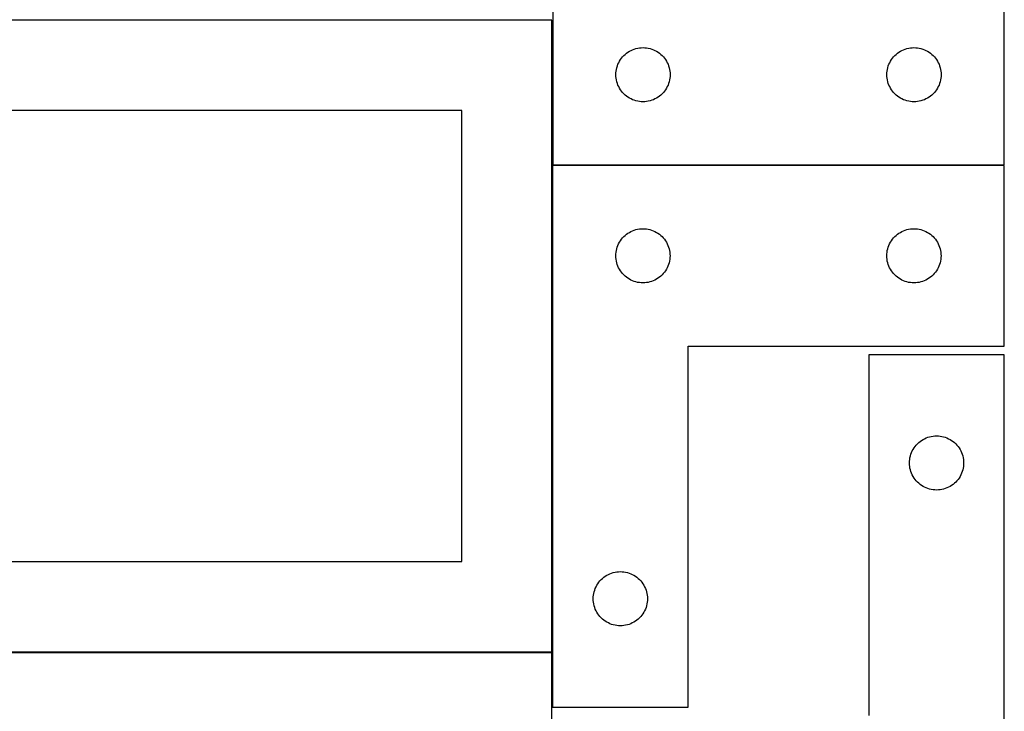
# Model space of a CAD drawing. Header units: millimetres. Extents: x 7 to 1243, y 7 to 2493.
# Tile 21 of 22: x 916 to 1243, y 1885 to 2115. Entities that reach past the tile are written whole.
import ezdxf

# ---------------------------------------------------------------- set-up
doc = ezdxf.new("R2010")
doc.units = ezdxf.units.MM
doc.layers.add('COMMON', color=5, linetype='CONTINUOUS', true_color=0x0000ff)
doc.layers.add('CUT', color=7, linetype='CONTINUOUS', true_color=0x000000)

msp = doc.modelspace()

# ---------------------------------------------------------------- linework, layer by layer
at = {"layer": 'COMMON'}
for p, q in [((1092.478625, 1904.80488), (1092.478625, 2066.457213)), ((1242.578625, 2066.557214), (1092.604728, 2066.557214))]:
    msp.add_line(p, q, dxfattribs=at)
at = {"layer": 'CUT'}
for p, q in [((1242.604728, 2066.657214), (1242.604728, 2246.657214)), ((1092.604728, 2126.657214), (1092.604728, 2066.657214)), ((1092.378624, 2114.80488), (822.378624, 2114.80488)), ((1092.378624, 1904.80488), (1092.378624, 2114.80488)), ((1115.838169, 2102.591326), (1116.240767, 2103.021175)), ((1116.240767, 2103.021175), (1116.670615, 2103.423772)), ((1116.670615, 2103.423772), (1117.125875, 2103.797394)), ((1117.125875, 2103.797394), (1117.604595, 2104.14044)), ((1117.604595, 2104.14044), (1118.104728, 2104.451442)), ((1118.104728, 2104.451442), (1118.624129, 2104.729068)), ((1118.624129, 2104.729068), (1119.160577, 2104.972129)), ((1119.160577, 2104.972129), (1119.711772, 2105.179585)), ((1119.711772, 2105.179585), (1120.275356, 2105.350546)), ((1120.275356, 2105.350546), (1120.848915, 2105.484281)), ((1120.848915, 2105.484281), (1121.429992, 2105.580217)), ((1121.429992, 2105.580217), (1122.016099, 2105.637944)), ((1122.016099, 2105.637944), (1122.604728, 2105.657214)), ((1122.604728, 2105.657214), (1123.193356, 2105.637944)), ((1123.193356, 2105.637944), (1123.779463, 2105.580217)), ((1123.779463, 2105.580217), (1124.36054, 2105.484281)), ((1124.36054, 2105.484281), (1124.934099, 2105.350546)), ((1124.934099, 2105.350546), (1125.497683, 2105.179585)), ((1125.497683, 2105.179585), (1126.048878, 2104.972129)), ((1126.048878, 2104.972129), (1126.585326, 2104.729068)), ((1126.585326, 2104.729068), (1127.104728, 2104.451442)), ((1127.104728, 2104.451442), (1127.60486, 2104.14044)), ((1127.60486, 2104.14044), (1128.08358, 2103.797394)), ((1128.08358, 2103.797394), (1128.53884, 2103.423772)), ((1128.53884, 2103.423772), (1128.968689, 2103.021175)), ((1128.968689, 2103.021175), (1129.371286, 2102.591326)), ((1205.838169, 2102.591326), (1206.240767, 2103.021175)), ((1206.240767, 2103.021175), (1206.670615, 2103.423772)), ((1206.670615, 2103.423772), (1207.125875, 2103.797394)), ((1207.125875, 2103.797394), (1207.604595, 2104.14044)), ((1207.604595, 2104.14044), (1208.104728, 2104.451442)), ((1208.104728, 2104.451442), (1208.624129, 2104.729068)), ((1208.624129, 2104.729068), (1209.160577, 2104.972129)), ((1209.160577, 2104.972129), (1209.711772, 2105.179585)), ((1209.711772, 2105.179585), (1210.275356, 2105.350546)), ((1210.275356, 2105.350546), (1210.848915, 2105.484281)), ((1210.848915, 2105.484281), (1211.429992, 2105.580217)), ((1211.429992, 2105.580217), (1212.016099, 2105.637944)), ((1212.016099, 2105.637944), (1212.604728, 2105.657214)), ((1212.604728, 2105.657214), (1213.193356, 2105.637944)), ((1213.193356, 2105.637944), (1213.779463, 2105.580217)), ((1213.779463, 2105.580217), (1214.36054, 2105.484281)), ((1214.36054, 2105.484281), (1214.934099, 2105.350546)), ((1214.934099, 2105.350546), (1215.497683, 2105.179585)), ((1215.497683, 2105.179585), (1216.048878, 2104.972129)), ((1216.048878, 2104.972129), (1216.585326, 2104.729068)), ((1216.585326, 2104.729068), (1217.104728, 2104.451442)), ((1217.104728, 2104.451442), (1217.60486, 2104.14044)), ((1217.60486, 2104.14044), (1218.08358, 2103.797394)), ((1218.08358, 2103.797394), (1218.53884, 2103.423772)), ((1218.53884, 2103.423772), (1218.968689, 2103.021175)), ((1218.968689, 2103.021175), (1219.371286, 2102.591326)), ((1113.911395, 2098.986585), (1114.082356, 2099.550169)), ((1114.082356, 2099.550169), (1114.289812, 2100.101365)), ((1114.289812, 2100.101365), (1114.532873, 2100.637812)), ((1114.532873, 2100.637812), (1114.810499, 2101.157214)), ((1114.810499, 2101.157214), (1115.121501, 2101.657346)), ((1115.121501, 2101.657346), (1115.464548, 2102.136067)), ((1115.464548, 2102.136067), (1115.838169, 2102.591326)), ((1129.371286, 2102.591326), (1129.744908, 2102.136067)), ((1129.744908, 2102.136067), (1130.087954, 2101.657346)), ((1130.087954, 2101.657346), (1130.398956, 2101.157214)), ((1130.398956, 2101.157214), (1130.676582, 2100.637812)), ((1130.676582, 2100.637812), (1130.919643, 2100.101365)), ((1130.919643, 2100.101365), (1131.127099, 2099.550169)), ((1131.127099, 2099.550169), (1131.29806, 2098.986585)), ((1203.911395, 2098.986585), (1204.082356, 2099.550169)), ((1204.082356, 2099.550169), (1204.289812, 2100.101365)), ((1204.289812, 2100.101365), (1204.532873, 2100.637812)), ((1204.532873, 2100.637812), (1204.810499, 2101.157214)), ((1204.810499, 2101.157214), (1205.121501, 2101.657346)), ((1205.121501, 2101.657346), (1205.464548, 2102.136067)), ((1205.464548, 2102.136067), (1205.838169, 2102.591326)), ((1219.371286, 2102.591326), (1219.744908, 2102.136067)), ((1219.744908, 2102.136067), (1220.087954, 2101.657346)), ((1220.087954, 2101.657346), (1220.398956, 2101.157214)), ((1220.398956, 2101.157214), (1220.676582, 2100.637812)), ((1220.676582, 2100.637812), (1220.919643, 2100.101365)), ((1220.919643, 2100.101365), (1221.127099, 2099.550169)), ((1221.127099, 2099.550169), (1221.29806, 2098.986585)), ((1113.604728, 2096.657214), (1113.623997, 2097.245842)), ((1113.623997, 2096.068586), (1113.604728, 2096.657214)), ((1113.623997, 2097.245842), (1113.681724, 2097.831949)), ((1113.681724, 2097.831949), (1113.77766, 2098.413027)), ((1113.77766, 2098.413027), (1113.911395, 2098.986585)), ((1131.29806, 2098.986585), (1131.431795, 2098.413027)), ((1131.431795, 2098.413027), (1131.527731, 2097.831949)), ((1131.527731, 2097.831949), (1131.585458, 2097.245842)), ((1131.585458, 2097.245842), (1131.604728, 2096.657214)), ((1131.604728, 2096.657214), (1131.585458, 2096.068586)), ((1203.604728, 2096.657214), (1203.623997, 2097.245842)), ((1203.623997, 2096.068586), (1203.604728, 2096.657214)), ((1203.623997, 2097.245842), (1203.681724, 2097.831949)), ((1203.681724, 2097.831949), (1203.77766, 2098.413027)), ((1203.77766, 2098.413027), (1203.911395, 2098.986585)), ((1221.29806, 2098.986585), (1221.431795, 2098.413027)), ((1221.431795, 2098.413027), (1221.527731, 2097.831949)), ((1221.527731, 2097.831949), (1221.585458, 2097.245842)), ((1221.585458, 2097.245842), (1221.604728, 2096.657214)), ((1221.604728, 2096.657214), (1221.585458, 2096.068586)), ((1113.681724, 2095.482478), (1113.623997, 2096.068586)), ((1113.77766, 2094.901401), (1113.681724, 2095.482478)), ((1113.911395, 2094.327842), (1113.77766, 2094.901401)), ((1114.082356, 2093.764259), (1113.911395, 2094.327842)), ((1114.289812, 2093.213063), (1114.082356, 2093.764259)), ((1114.532873, 2092.676615), (1114.289812, 2093.213063)), ((1130.919643, 2093.213063), (1130.676582, 2092.676615)), ((1131.127099, 2093.764259), (1130.919643, 2093.213063)), ((1131.29806, 2094.327842), (1131.127099, 2093.764259)), ((1131.431795, 2094.901401), (1131.29806, 2094.327842)), ((1131.527731, 2095.482478), (1131.431795, 2094.901401)), ((1131.585458, 2096.068586), (1131.527731, 2095.482478)), ((1203.681724, 2095.482478), (1203.623997, 2096.068586)), ((1203.77766, 2094.901401), (1203.681724, 2095.482478)), ((1203.911395, 2094.327842), (1203.77766, 2094.901401)), ((1204.082356, 2093.764259), (1203.911395, 2094.327842)), ((1204.289812, 2093.213063), (1204.082356, 2093.764259)), ((1204.532873, 2092.676615), (1204.289812, 2093.213063)), ((1220.919643, 2093.213063), (1220.676582, 2092.676615)), ((1221.127099, 2093.764259), (1220.919643, 2093.213063)), ((1221.29806, 2094.327842), (1221.127099, 2093.764259)), ((1221.431795, 2094.901401), (1221.29806, 2094.327842)), ((1221.527731, 2095.482478), (1221.431795, 2094.901401)), ((1221.585458, 2096.068586), (1221.527731, 2095.482478)), ((1114.810499, 2092.157214), (1114.532873, 2092.676615)), ((1115.121501, 2091.657082), (1114.810499, 2092.157214)), ((1115.464548, 2091.178361), (1115.121501, 2091.657082)), ((1115.838169, 2090.723101), (1115.464548, 2091.178361)), ((1116.240767, 2090.293253), (1115.838169, 2090.723101)), ((1116.670615, 2089.890655), (1116.240767, 2090.293253)), ((1117.125875, 2089.517034), (1116.670615, 2089.890655)), ((1128.53884, 2089.890655), (1128.08358, 2089.517034)), ((1128.968689, 2090.293253), (1128.53884, 2089.890655)), ((1129.371286, 2090.723101), (1128.968689, 2090.293253)), ((1129.744908, 2091.178361), (1129.371286, 2090.723101)), ((1130.087954, 2091.657082), (1129.744908, 2091.178361)), ((1130.398956, 2092.157214), (1130.087954, 2091.657082)), ((1130.676582, 2092.676615), (1130.398956, 2092.157214)), ((1204.810499, 2092.157214), (1204.532873, 2092.676615)), ((1205.121501, 2091.657082), (1204.810499, 2092.157214)), ((1205.464548, 2091.178361), (1205.121501, 2091.657082)), ((1205.838169, 2090.723101), (1205.464548, 2091.178361)), ((1206.240767, 2090.293253), (1205.838169, 2090.723101)), ((1206.670615, 2089.890655), (1206.240767, 2090.293253)), ((1207.125875, 2089.517034), (1206.670615, 2089.890655)), ((1218.53884, 2089.890655), (1218.08358, 2089.517034)), ((1218.968689, 2090.293253), (1218.53884, 2089.890655)), ((1219.371286, 2090.723101), (1218.968689, 2090.293253)), ((1219.744908, 2091.178361), (1219.371286, 2090.723101)), ((1220.087954, 2091.657082), (1219.744908, 2091.178361)), ((1220.398956, 2092.157214), (1220.087954, 2091.657082)), ((1220.676582, 2092.676615), (1220.398956, 2092.157214)), ((1117.604595, 2089.173987), (1117.125875, 2089.517034)), ((1118.104728, 2088.862985), (1117.604595, 2089.173987)), ((1118.624129, 2088.585359), (1118.104728, 2088.862985)), ((1119.160577, 2088.342298), (1118.624129, 2088.585359)), ((1119.711772, 2088.134843), (1119.160577, 2088.342298)), ((1120.275356, 2087.963881), (1119.711772, 2088.134843)), ((1120.848915, 2087.830146), (1120.275356, 2087.963881)), ((1121.429992, 2087.73421), (1120.848915, 2087.830146)), ((1122.016099, 2087.676483), (1121.429992, 2087.73421)), ((1122.604728, 2087.657214), (1122.016099, 2087.676483)), ((1123.193356, 2087.676483), (1122.604728, 2087.657214)), ((1123.779463, 2087.73421), (1123.193356, 2087.676483)), ((1124.36054, 2087.830146), (1123.779463, 2087.73421)), ((1124.934099, 2087.963881), (1124.36054, 2087.830146)), ((1125.497683, 2088.134843), (1124.934099, 2087.963881)), ((1126.048878, 2088.342298), (1125.497683, 2088.134843)), ((1126.585326, 2088.585359), (1126.048878, 2088.342298)), ((1127.104728, 2088.862985), (1126.585326, 2088.585359)), ((1127.60486, 2089.173987), (1127.104728, 2088.862985)), ((1128.08358, 2089.517034), (1127.60486, 2089.173987)), ((1207.604595, 2089.173987), (1207.125875, 2089.517034)), ((1208.104728, 2088.862985), (1207.604595, 2089.173987)), ((1208.624129, 2088.585359), (1208.104728, 2088.862985)), ((1209.160577, 2088.342298), (1208.624129, 2088.585359)), ((1209.711772, 2088.134843), (1209.160577, 2088.342298)), ((1210.275356, 2087.963881), (1209.711772, 2088.134843)), ((1210.848915, 2087.830146), (1210.275356, 2087.963881)), ((1211.429992, 2087.73421), (1210.848915, 2087.830146)), ((1212.016099, 2087.676483), (1211.429992, 2087.73421)), ((1212.604728, 2087.657214), (1212.016099, 2087.676483)), ((1213.193356, 2087.676483), (1212.604728, 2087.657214)), ((1213.779463, 2087.73421), (1213.193356, 2087.676483)), ((1214.36054, 2087.830146), (1213.779463, 2087.73421)), ((1214.934099, 2087.963881), (1214.36054, 2087.830146)), ((1215.497683, 2088.134843), (1214.934099, 2087.963881)), ((1216.048878, 2088.342298), (1215.497683, 2088.134843)), ((1216.585326, 2088.585359), (1216.048878, 2088.342298)), ((1217.104728, 2088.862985), (1216.585326, 2088.585359)), ((1217.60486, 2089.173987), (1217.104728, 2088.862985)), ((1218.08358, 2089.517034), (1217.60486, 2089.173987)), ((1062.378624, 2084.80488), (852.378624, 2084.80488)), ((1062.378624, 1934.80488), (1062.378624, 2084.80488)), ((1092.578625, 2066.457213), (1092.578625, 1886.457213)), ((1242.578625, 2066.457213), (1092.578625, 2066.457213)), ((1092.604728, 2066.657214), (1242.604728, 2066.657214)), ((1242.578625, 2006.457213), (1242.578625, 2066.457213)), ((1117.099772, 2043.597393), (1117.578493, 2043.940439)), ((1117.578493, 2043.940439), (1118.078625, 2044.251441)), ((1118.078625, 2044.251441), (1118.598027, 2044.529067)), ((1118.598027, 2044.529067), (1119.134474, 2044.772128)), ((1119.134474, 2044.772128), (1119.68567, 2044.979584)), ((1119.68567, 2044.979584), (1120.249253, 2045.150545)), ((1120.249253, 2045.150545), (1120.822812, 2045.28428)), ((1120.822812, 2045.28428), (1121.403889, 2045.380216)), ((1121.403889, 2045.380216), (1121.989997, 2045.437943)), ((1121.989997, 2045.437943), (1122.578625, 2045.457213)), ((1122.578625, 2045.457213), (1123.167253, 2045.437943)), ((1123.167253, 2045.437943), (1123.753361, 2045.380216)), ((1123.753361, 2045.380216), (1124.334438, 2045.28428)), ((1124.334438, 2045.28428), (1124.907996, 2045.150545)), ((1124.907996, 2045.150545), (1125.47158, 2044.979584)), ((1125.47158, 2044.979584), (1126.022776, 2044.772128)), ((1126.022776, 2044.772128), (1126.559223, 2044.529067)), ((1126.559223, 2044.529067), (1127.078625, 2044.251441)), ((1127.078625, 2044.251441), (1127.578757, 2043.940439)), ((1127.578757, 2043.940439), (1128.057478, 2043.597393)), ((1207.099772, 2043.597393), (1207.578493, 2043.940439)), ((1207.578493, 2043.940439), (1208.078625, 2044.251441)), ((1208.078625, 2044.251441), (1208.598027, 2044.529067)), ((1208.598027, 2044.529067), (1209.134474, 2044.772128)), ((1209.134474, 2044.772128), (1209.68567, 2044.979584)), ((1209.68567, 2044.979584), (1210.249253, 2045.150545)), ((1210.249253, 2045.150545), (1210.822812, 2045.28428)), ((1210.822812, 2045.28428), (1211.403889, 2045.380216)), ((1211.403889, 2045.380216), (1211.989997, 2045.437943)), ((1211.989997, 2045.437943), (1212.578625, 2045.457213)), ((1212.578625, 2045.457213), (1213.167253, 2045.437943)), ((1213.167253, 2045.437943), (1213.753361, 2045.380216)), ((1213.753361, 2045.380216), (1214.334438, 2045.28428)), ((1214.334438, 2045.28428), (1214.907996, 2045.150545)), ((1214.907996, 2045.150545), (1215.47158, 2044.979584)), ((1215.47158, 2044.979584), (1216.022776, 2044.772128)), ((1216.022776, 2044.772128), (1216.559223, 2044.529067)), ((1216.559223, 2044.529067), (1217.078625, 2044.251441)), ((1217.078625, 2044.251441), (1217.578757, 2043.940439)), ((1217.578757, 2043.940439), (1218.057478, 2043.597393)), ((1114.50677, 2040.437811), (1114.784396, 2040.957213)), ((1114.784396, 2040.957213), (1115.095398, 2041.457345)), ((1115.095398, 2041.457345), (1115.438445, 2041.936066)), ((1115.438445, 2041.936066), (1115.812067, 2042.391325)), ((1115.812067, 2042.391325), (1116.214664, 2042.821174)), ((1116.214664, 2042.821174), (1116.644512, 2043.223771)), ((1116.644512, 2043.223771), (1117.099772, 2043.597393)), ((1128.057478, 2043.597393), (1128.512737, 2043.223771)), ((1128.512737, 2043.223771), (1128.942586, 2042.821174)), ((1128.942586, 2042.821174), (1129.345183, 2042.391325)), ((1129.345183, 2042.391325), (1129.718805, 2041.936066)), ((1129.718805, 2041.936066), (1130.061851, 2041.457345)), ((1130.061851, 2041.457345), (1130.372853, 2040.957213)), ((1130.372853, 2040.957213), (1130.650479, 2040.437811)), ((1204.50677, 2040.437811), (1204.784396, 2040.957213)), ((1204.784396, 2040.957213), (1205.095398, 2041.457345)), ((1205.095398, 2041.457345), (1205.438445, 2041.936066)), ((1205.438445, 2041.936066), (1205.812067, 2042.391325)), ((1205.812067, 2042.391325), (1206.214664, 2042.821174)), ((1206.214664, 2042.821174), (1206.644512, 2043.223771)), ((1206.644512, 2043.223771), (1207.099772, 2043.597393)), ((1218.057478, 2043.597393), (1218.512737, 2043.223771)), ((1218.512737, 2043.223771), (1218.942586, 2042.821174)), ((1218.942586, 2042.821174), (1219.345183, 2042.391325)), ((1219.345183, 2042.391325), (1219.718805, 2041.936066)), ((1219.718805, 2041.936066), (1220.061851, 2041.457345)), ((1220.061851, 2041.457345), (1220.372853, 2040.957213)), ((1220.372853, 2040.957213), (1220.650479, 2040.437811)), ((1113.597895, 2037.045841), (1113.655621, 2037.631948)), ((1113.655621, 2037.631948), (1113.751557, 2038.213026)), ((1113.751557, 2038.213026), (1113.885292, 2038.786584)), ((1113.885292, 2038.786584), (1114.056254, 2039.350168)), ((1114.056254, 2039.350168), (1114.263709, 2039.901364)), ((1114.263709, 2039.901364), (1114.50677, 2040.437811)), ((1130.650479, 2040.437811), (1130.893541, 2039.901364)), ((1130.893541, 2039.901364), (1131.100996, 2039.350168)), ((1131.100996, 2039.350168), (1131.271957, 2038.786584)), ((1131.271957, 2038.786584), (1131.405692, 2038.213026)), ((1131.405692, 2038.213026), (1131.501629, 2037.631948)), ((1131.501629, 2037.631948), (1131.559355, 2037.045841)), ((1203.597895, 2037.045841), (1203.655621, 2037.631948)), ((1203.655621, 2037.631948), (1203.751557, 2038.213026)), ((1203.751557, 2038.213026), (1203.885292, 2038.786584)), ((1203.885292, 2038.786584), (1204.056254, 2039.350168)), ((1204.056254, 2039.350168), (1204.263709, 2039.901364)), ((1204.263709, 2039.901364), (1204.50677, 2040.437811)), ((1220.650479, 2040.437811), (1220.893541, 2039.901364)), ((1220.893541, 2039.901364), (1221.100996, 2039.350168)), ((1221.100996, 2039.350168), (1221.271957, 2038.786584)), ((1221.271957, 2038.786584), (1221.405692, 2038.213026)), ((1221.405692, 2038.213026), (1221.501629, 2037.631948)), ((1221.501629, 2037.631948), (1221.559355, 2037.045841)), ((1113.578625, 2036.457213), (1113.597895, 2037.045841)), ((1113.597895, 2035.868585), (1113.578625, 2036.457213)), ((1113.655621, 2035.282477), (1113.597895, 2035.868585)), ((1113.751557, 2034.7014), (1113.655621, 2035.282477)), ((1113.885292, 2034.127841), (1113.751557, 2034.7014)), ((1114.056254, 2033.564258), (1113.885292, 2034.127841)), ((1131.271957, 2034.127841), (1131.100996, 2033.564258)), ((1131.405692, 2034.7014), (1131.271957, 2034.127841)), ((1131.501629, 2035.282477), (1131.405692, 2034.7014)), ((1131.559355, 2035.868585), (1131.501629, 2035.282477)), ((1131.559355, 2037.045841), (1131.578625, 2036.457213)), ((1131.578625, 2036.457213), (1131.559355, 2035.868585)), ((1203.578625, 2036.457213), (1203.597895, 2037.045841)), ((1203.597895, 2035.868585), (1203.578625, 2036.457213)), ((1203.655621, 2035.282477), (1203.597895, 2035.868585)), ((1203.751557, 2034.7014), (1203.655621, 2035.282477)), ((1203.885292, 2034.127841), (1203.751557, 2034.7014)), ((1204.056254, 2033.564258), (1203.885292, 2034.127841)), ((1221.271957, 2034.127841), (1221.100996, 2033.564258)), ((1221.405692, 2034.7014), (1221.271957, 2034.127841)), ((1221.501629, 2035.282477), (1221.405692, 2034.7014)), ((1221.559355, 2035.868585), (1221.501629, 2035.282477)), ((1221.559355, 2037.045841), (1221.578625, 2036.457213)), ((1221.578625, 2036.457213), (1221.559355, 2035.868585)), ((1114.263709, 2033.013062), (1114.056254, 2033.564258)), ((1114.50677, 2032.476614), (1114.263709, 2033.013062)), ((1114.784396, 2031.957213), (1114.50677, 2032.476614)), ((1115.095398, 2031.457081), (1114.784396, 2031.957213)), ((1115.438445, 2030.97836), (1115.095398, 2031.457081)), ((1115.812067, 2030.5231), (1115.438445, 2030.97836)), ((1129.718805, 2030.97836), (1129.345183, 2030.5231)), ((1130.061851, 2031.457081), (1129.718805, 2030.97836)), ((1130.372853, 2031.957213), (1130.061851, 2031.457081)), ((1130.650479, 2032.476614), (1130.372853, 2031.957213)), ((1130.893541, 2033.013062), (1130.650479, 2032.476614)), ((1131.100996, 2033.564258), (1130.893541, 2033.013062)), ((1204.263709, 2033.013062), (1204.056254, 2033.564258)), ((1204.50677, 2032.476614), (1204.263709, 2033.013062)), ((1204.784396, 2031.957213), (1204.50677, 2032.476614)), ((1205.095398, 2031.457081), (1204.784396, 2031.957213)), ((1205.438445, 2030.97836), (1205.095398, 2031.457081)), ((1205.812067, 2030.5231), (1205.438445, 2030.97836)), ((1219.718805, 2030.97836), (1219.345183, 2030.5231)), ((1220.061851, 2031.457081), (1219.718805, 2030.97836)), ((1220.372853, 2031.957213), (1220.061851, 2031.457081)), ((1220.650479, 2032.476614), (1220.372853, 2031.957213)), ((1220.893541, 2033.013062), (1220.650479, 2032.476614)), ((1221.100996, 2033.564258), (1220.893541, 2033.013062)), ((1116.214664, 2030.093252), (1115.812067, 2030.5231)), ((1116.644512, 2029.690654), (1116.214664, 2030.093252)), ((1117.099772, 2029.317033), (1116.644512, 2029.690654)), ((1117.578493, 2028.973986), (1117.099772, 2029.317033)), ((1118.078625, 2028.662984), (1117.578493, 2028.973986)), ((1118.598027, 2028.385358), (1118.078625, 2028.662984)), ((1119.134474, 2028.142297), (1118.598027, 2028.385358)), ((1119.68567, 2027.934842), (1119.134474, 2028.142297)), ((1120.249253, 2027.76388), (1119.68567, 2027.934842)), ((1120.822812, 2027.630145), (1120.249253, 2027.76388)), ((1121.403889, 2027.534209), (1120.822812, 2027.630145)), ((1124.334438, 2027.630145), (1123.753361, 2027.534209)), ((1124.907996, 2027.76388), (1124.334438, 2027.630145)), ((1125.47158, 2027.934842), (1124.907996, 2027.76388)), ((1126.022776, 2028.142297), (1125.47158, 2027.934842)), ((1126.559223, 2028.385358), (1126.022776, 2028.142297)), ((1127.078625, 2028.662984), (1126.559223, 2028.385358)), ((1127.578757, 2028.973986), (1127.078625, 2028.662984)), ((1128.057478, 2029.317033), (1127.578757, 2028.973986)), ((1128.512737, 2029.690654), (1128.057478, 2029.317033)), ((1128.942586, 2030.093252), (1128.512737, 2029.690654)), ((1129.345183, 2030.5231), (1128.942586, 2030.093252)), ((1206.214664, 2030.093252), (1205.812067, 2030.5231)), ((1206.644512, 2029.690654), (1206.214664, 2030.093252)), ((1207.099772, 2029.317033), (1206.644512, 2029.690654)), ((1207.578493, 2028.973986), (1207.099772, 2029.317033)), ((1208.078625, 2028.662984), (1207.578493, 2028.973986)), ((1208.598027, 2028.385358), (1208.078625, 2028.662984)), ((1209.134474, 2028.142297), (1208.598027, 2028.385358)), ((1209.68567, 2027.934842), (1209.134474, 2028.142297)), ((1210.249253, 2027.76388), (1209.68567, 2027.934842)), ((1210.822812, 2027.630145), (1210.249253, 2027.76388)), ((1211.403889, 2027.534209), (1210.822812, 2027.630145)), ((1214.334438, 2027.630145), (1213.753361, 2027.534209)), ((1214.907996, 2027.76388), (1214.334438, 2027.630145)), ((1215.47158, 2027.934842), (1214.907996, 2027.76388)), ((1216.022776, 2028.142297), (1215.47158, 2027.934842)), ((1216.559223, 2028.385358), (1216.022776, 2028.142297)), ((1217.078625, 2028.662984), (1216.559223, 2028.385358)), ((1217.578757, 2028.973986), (1217.078625, 2028.662984)), ((1218.057478, 2029.317033), (1217.578757, 2028.973986)), ((1218.512737, 2029.690654), (1218.057478, 2029.317033)), ((1218.942586, 2030.093252), (1218.512737, 2029.690654)), ((1219.345183, 2030.5231), (1218.942586, 2030.093252)), ((1121.989997, 2027.476482), (1121.403889, 2027.534209)), ((1122.578625, 2027.457213), (1121.989997, 2027.476482)), ((1123.167253, 2027.476482), (1122.578625, 2027.457213)), ((1123.753361, 2027.534209), (1123.167253, 2027.476482)), ((1211.989997, 2027.476482), (1211.403889, 2027.534209)), ((1212.578625, 2027.457213), (1211.989997, 2027.476482)), ((1213.167253, 2027.476482), (1212.578625, 2027.457213)), ((1213.753361, 2027.534209), (1213.167253, 2027.476482)), ((1137.578625, 1886.457213), (1137.578625, 2006.457213)), ((1137.578625, 2006.457213), (1242.578625, 2006.457213)), ((1242.604728, 2003.584338), (1197.604728, 2003.584338)), ((1197.604728, 2003.584338), (1197.604728, 1883.584338)), ((1242.604728, 1823.584338), (1242.604728, 2003.584338)), ((1215.104595, 1975.067564), (1215.604728, 1975.378566)), ((1215.604728, 1975.378566), (1216.124129, 1975.656192)), ((1216.124129, 1975.656192), (1216.660577, 1975.899254)), ((1216.660577, 1975.899254), (1217.211772, 1976.106709)), ((1217.211772, 1976.106709), (1217.775356, 1976.27767)), ((1217.775356, 1976.27767), (1218.348915, 1976.411405)), ((1218.348915, 1976.411405), (1218.929992, 1976.507341)), ((1218.929992, 1976.507341), (1219.516099, 1976.565068)), ((1219.516099, 1976.565068), (1220.104728, 1976.584338)), ((1220.104728, 1976.584338), (1220.693356, 1976.565068)), ((1220.693356, 1976.565068), (1221.279463, 1976.507341)), ((1221.279463, 1976.507341), (1221.86054, 1976.411405)), ((1221.86054, 1976.411405), (1222.434099, 1976.27767)), ((1222.434099, 1976.27767), (1222.997683, 1976.106709)), ((1222.997683, 1976.106709), (1223.548878, 1975.899254)), ((1223.548878, 1975.899254), (1224.085326, 1975.656192)), ((1224.085326, 1975.656192), (1224.604728, 1975.378566)), ((1224.604728, 1975.378566), (1225.10486, 1975.067564)), ((1212.032873, 1971.564936), (1212.310499, 1972.084338)), ((1212.310499, 1972.084338), (1212.621501, 1972.58447)), ((1212.621501, 1972.58447), (1212.964548, 1973.063191)), ((1212.964548, 1973.063191), (1213.338169, 1973.51845)), ((1213.338169, 1973.51845), (1213.740767, 1973.948299)), ((1213.740767, 1973.948299), (1214.170615, 1974.350896)), ((1214.170615, 1974.350896), (1214.625875, 1974.724518)), ((1214.625875, 1974.724518), (1215.104595, 1975.067564)), ((1225.10486, 1975.067564), (1225.58358, 1974.724518)), ((1225.58358, 1974.724518), (1226.03884, 1974.350896)), ((1226.03884, 1974.350896), (1226.468689, 1973.948299)), ((1226.468689, 1973.948299), (1226.871286, 1973.51845)), ((1226.871286, 1973.51845), (1227.244908, 1973.063191)), ((1227.244908, 1973.063191), (1227.587954, 1972.58447)), ((1227.587954, 1972.58447), (1227.898956, 1972.084338)), ((1227.898956, 1972.084338), (1228.176582, 1971.564936)), ((1211.123997, 1968.172966), (1211.181724, 1968.759073)), ((1211.181724, 1968.759073), (1211.27766, 1969.340151)), ((1211.27766, 1969.340151), (1211.411395, 1969.913709)), ((1211.411395, 1969.913709), (1211.582356, 1970.477293)), ((1211.582356, 1970.477293), (1211.789812, 1971.028489)), ((1211.789812, 1971.028489), (1212.032873, 1971.564936)), ((1228.176582, 1971.564936), (1228.419643, 1971.028489)), ((1228.419643, 1971.028489), (1228.627099, 1970.477293)), ((1228.627099, 1970.477293), (1228.79806, 1969.913709)), ((1228.79806, 1969.913709), (1228.931795, 1969.340151)), ((1228.931795, 1969.340151), (1229.027731, 1968.759073)), ((1229.027731, 1968.759073), (1229.085458, 1968.172966)), ((1211.104728, 1967.584338), (1211.123997, 1968.172966)), ((1211.123997, 1966.99571), (1211.104728, 1967.584338)), ((1211.181724, 1966.409602), (1211.123997, 1966.99571)), ((1211.27766, 1965.828525), (1211.181724, 1966.409602)), ((1211.411395, 1965.254966), (1211.27766, 1965.828525)), ((1228.931795, 1965.828525), (1228.79806, 1965.254966)), ((1229.027731, 1966.409602), (1228.931795, 1965.828525)), ((1229.085458, 1966.99571), (1229.027731, 1966.409602)), ((1229.085458, 1968.172966), (1229.104728, 1967.584338)), ((1229.104728, 1967.584338), (1229.085458, 1966.99571)), ((1211.582356, 1964.691383), (1211.411395, 1965.254966)), ((1211.789812, 1964.140187), (1211.582356, 1964.691383)), ((1212.032873, 1963.60374), (1211.789812, 1964.140187)), ((1212.310499, 1963.084338), (1212.032873, 1963.60374)), ((1212.621501, 1962.584206), (1212.310499, 1963.084338)), ((1212.964548, 1962.105485), (1212.621501, 1962.584206)), ((1227.587954, 1962.584206), (1227.244908, 1962.105485)), ((1227.898956, 1963.084338), (1227.587954, 1962.584206)), ((1228.176582, 1963.60374), (1227.898956, 1963.084338)), ((1228.419643, 1964.140187), (1228.176582, 1963.60374)), ((1228.627099, 1964.691383), (1228.419643, 1964.140187)), ((1228.79806, 1965.254966), (1228.627099, 1964.691383)), ((1213.338169, 1961.650225), (1212.964548, 1962.105485)), ((1213.740767, 1961.220377), (1213.338169, 1961.650225)), ((1214.170615, 1960.817779), (1213.740767, 1961.220377)), ((1214.625875, 1960.444158), (1214.170615, 1960.817779)), ((1215.104595, 1960.101111), (1214.625875, 1960.444158)), ((1215.604728, 1959.790109), (1215.104595, 1960.101111)), ((1216.124129, 1959.512483), (1215.604728, 1959.790109)), ((1216.660577, 1959.269422), (1216.124129, 1959.512483)), ((1217.211772, 1959.061967), (1216.660577, 1959.269422)), ((1217.775356, 1958.891005), (1217.211772, 1959.061967)), ((1218.348915, 1958.75727), (1217.775356, 1958.891005)), ((1222.434099, 1958.891005), (1221.86054, 1958.75727)), ((1222.997683, 1959.061967), (1222.434099, 1958.891005)), ((1223.548878, 1959.269422), (1222.997683, 1959.061967)), ((1224.085326, 1959.512483), (1223.548878, 1959.269422)), ((1224.604728, 1959.790109), (1224.085326, 1959.512483)), ((1225.10486, 1960.101111), (1224.604728, 1959.790109)), ((1225.58358, 1960.444158), (1225.10486, 1960.101111)), ((1226.03884, 1960.817779), (1225.58358, 1960.444158)), ((1226.468689, 1961.220377), (1226.03884, 1960.817779)), ((1226.871286, 1961.650225), (1226.468689, 1961.220377)), ((1227.244908, 1962.105485), (1226.871286, 1961.650225)), ((1218.929992, 1958.661334), (1218.348915, 1958.75727)), ((1219.516099, 1958.603607), (1218.929992, 1958.661334)), ((1220.104728, 1958.584338), (1219.516099, 1958.603607)), ((1220.693356, 1958.603607), (1220.104728, 1958.584338)), ((1221.279463, 1958.661334), (1220.693356, 1958.603607)), ((1221.86054, 1958.75727), (1221.279463, 1958.661334)), ((852.378624, 1934.80488), (1062.378624, 1934.80488)), ((1109.144512, 1929.223771), (1109.599772, 1929.597393)), ((1109.599772, 1929.597393), (1110.078493, 1929.940439)), ((1110.078493, 1929.940439), (1110.578625, 1930.251441)), ((1110.578625, 1930.251441), (1111.098027, 1930.529067)), ((1111.098027, 1930.529067), (1111.634474, 1930.772128)), ((1111.634474, 1930.772128), (1112.18567, 1930.979584)), ((1112.18567, 1930.979584), (1112.749253, 1931.150545)), ((1112.749253, 1931.150545), (1113.322812, 1931.28428)), ((1113.322812, 1931.28428), (1113.903889, 1931.380216)), ((1113.903889, 1931.380216), (1114.489997, 1931.437943)), ((1114.489997, 1931.437943), (1115.078625, 1931.457213)), ((1115.078625, 1931.457213), (1115.667253, 1931.437943)), ((1115.667253, 1931.437943), (1116.253361, 1931.380216)), ((1116.253361, 1931.380216), (1116.834438, 1931.28428)), ((1116.834438, 1931.28428), (1117.407996, 1931.150545)), ((1117.407996, 1931.150545), (1117.97158, 1930.979584)), ((1117.97158, 1930.979584), (1118.522776, 1930.772128)), ((1118.522776, 1930.772128), (1119.059223, 1930.529067)), ((1119.059223, 1930.529067), (1119.578625, 1930.251441)), ((1119.578625, 1930.251441), (1120.078757, 1929.940439)), ((1120.078757, 1929.940439), (1120.557478, 1929.597393)), ((1120.557478, 1929.597393), (1121.012737, 1929.223771)), ((1106.763709, 1925.901364), (1107.00677, 1926.437811)), ((1107.00677, 1926.437811), (1107.284396, 1926.957213)), ((1107.284396, 1926.957213), (1107.595398, 1927.457345)), ((1107.595398, 1927.457345), (1107.938445, 1927.936066)), ((1107.938445, 1927.936066), (1108.312067, 1928.391325)), ((1108.312067, 1928.391325), (1108.714664, 1928.821174)), ((1108.714664, 1928.821174), (1109.144512, 1929.223771)), ((1121.012737, 1929.223771), (1121.442586, 1928.821174)), ((1121.442586, 1928.821174), (1121.845183, 1928.391325)), ((1121.845183, 1928.391325), (1122.218805, 1927.936066)), ((1122.218805, 1927.936066), (1122.561851, 1927.457345)), ((1122.561851, 1927.457345), (1122.872853, 1926.957213)), ((1122.872853, 1926.957213), (1123.150479, 1926.437811)), ((1123.150479, 1926.437811), (1123.393541, 1925.901364)), ((1106.078625, 1922.457213), (1106.097895, 1923.045841)), ((1106.097895, 1923.045841), (1106.155621, 1923.631948)), ((1106.155621, 1923.631948), (1106.251557, 1924.213026)), ((1106.251557, 1924.213026), (1106.385292, 1924.786584)), ((1106.385292, 1924.786584), (1106.556254, 1925.350168)), ((1106.556254, 1925.350168), (1106.763709, 1925.901364)), ((1123.393541, 1925.901364), (1123.600996, 1925.350168)), ((1123.600996, 1925.350168), (1123.771957, 1924.786584)), ((1123.771957, 1924.786584), (1123.905692, 1924.213026)), ((1123.905692, 1924.213026), (1124.001629, 1923.631948)), ((1124.001629, 1923.631948), (1124.059355, 1923.045841)), ((1124.059355, 1923.045841), (1124.078625, 1922.457213)), ((1106.097895, 1921.868585), (1106.078625, 1922.457213)), ((1106.155621, 1921.282477), (1106.097895, 1921.868585)), ((1106.251557, 1920.7014), (1106.155621, 1921.282477)), ((1106.385292, 1920.127841), (1106.251557, 1920.7014)), ((1106.556254, 1919.564258), (1106.385292, 1920.127841)), ((1123.771957, 1920.127841), (1123.600996, 1919.564258)), ((1123.905692, 1920.7014), (1123.771957, 1920.127841)), ((1124.001629, 1921.282477), (1123.905692, 1920.7014)), ((1124.059355, 1921.868585), (1124.001629, 1921.282477)), ((1124.078625, 1922.457213), (1124.059355, 1921.868585)), ((1106.763709, 1919.013062), (1106.556254, 1919.564258)), ((1107.00677, 1918.476614), (1106.763709, 1919.013062)), ((1107.284396, 1917.957213), (1107.00677, 1918.476614)), ((1107.595398, 1917.457081), (1107.284396, 1917.957213)), ((1107.938445, 1916.97836), (1107.595398, 1917.457081)), ((1108.312067, 1916.5231), (1107.938445, 1916.97836)), ((1108.714664, 1916.093252), (1108.312067, 1916.5231)), ((1121.845183, 1916.5231), (1121.442586, 1916.093252)), ((1122.218805, 1916.97836), (1121.845183, 1916.5231)), ((1122.561851, 1917.457081), (1122.218805, 1916.97836)), ((1122.872853, 1917.957213), (1122.561851, 1917.457081)), ((1123.150479, 1918.476614), (1122.872853, 1917.957213)), ((1123.393541, 1919.013062), (1123.150479, 1918.476614)), ((1123.600996, 1919.564258), (1123.393541, 1919.013062)), ((1109.144512, 1915.690654), (1108.714664, 1916.093252)), ((1109.599772, 1915.317033), (1109.144512, 1915.690654)), ((1110.078493, 1914.973986), (1109.599772, 1915.317033)), ((1110.578625, 1914.662984), (1110.078493, 1914.973986)), ((1111.098027, 1914.385358), (1110.578625, 1914.662984)), ((1111.634474, 1914.142297), (1111.098027, 1914.385358)), ((1112.18567, 1913.934842), (1111.634474, 1914.142297)), ((1112.749253, 1913.76388), (1112.18567, 1913.934842)), ((1113.322812, 1913.630145), (1112.749253, 1913.76388)), ((1113.903889, 1913.534209), (1113.322812, 1913.630145)), ((1114.489997, 1913.476482), (1113.903889, 1913.534209)), ((1115.078625, 1913.457213), (1114.489997, 1913.476482)), ((1115.667253, 1913.476482), (1115.078625, 1913.457213)), ((1116.253361, 1913.534209), (1115.667253, 1913.476482)), ((1116.834438, 1913.630145), (1116.253361, 1913.534209)), ((1117.407996, 1913.76388), (1116.834438, 1913.630145)), ((1117.97158, 1913.934842), (1117.407996, 1913.76388)), ((1118.522776, 1914.142297), (1117.97158, 1913.934842)), ((1119.059223, 1914.385358), (1118.522776, 1914.142297)), ((1119.578625, 1914.662984), (1119.059223, 1914.385358)), ((1120.078757, 1914.973986), (1119.578625, 1914.662984)), ((1120.557478, 1915.317033), (1120.078757, 1914.973986)), ((1121.012737, 1915.690654), (1120.557478, 1915.317033)), ((1121.442586, 1916.093252), (1121.012737, 1915.690654)), ((1092.343138, 1904.484438), (822.343138, 1904.484438)), ((822.378624, 1904.80488), (1092.378624, 1904.80488)), ((1092.343138, 1694.484438), (1092.343138, 1904.484438)), ((1092.578625, 1886.457213), (1137.578625, 1886.457213))]:
    msp.add_line(p, q, dxfattribs=at)

doc.saveas('drawing.dxf')
